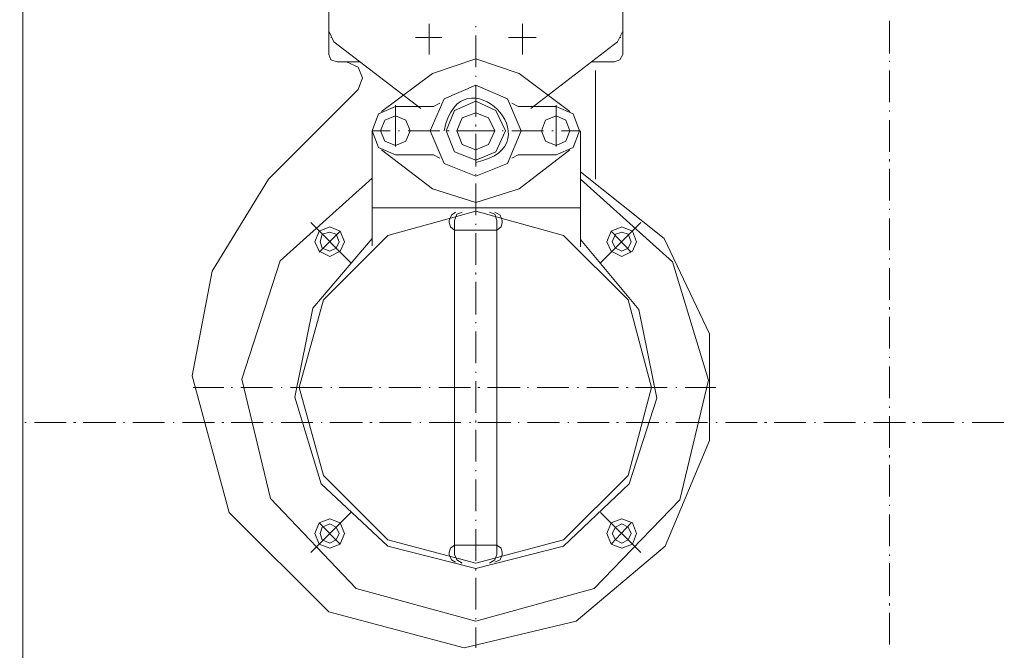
# Model space of a CAD drawing. Extents: x -23500 to 2637, y 21242 to 29547.
# Tile 105 of 121: x -6289 to -5828, y 26816 to 27112. Entities that reach past the tile are written whole.
import ezdxf

# ---------------------------------------------------------------- set-up
doc = ezdxf.new("R2010")
doc.units = 0
doc.header["$LTSCALE"] = 25
doc.layers.get('0').update_dxf_attribs({"linetype": 'CONTINUOUS', "lineweight": 13})

msp = doc.modelspace()

# ---------------------------------------------------------------- linework, layer by layer
at = {"color": 7, "lineweight": 9}
msp.add_circle((-5881.778, 26923.234), 837.495, dxfattribs=at)
for points in [[(-6287.759, 26547.994), (-6287.759, 26547.994), (-6287.759, 27323.766), (-6287.759, 27323.766)], [(-6144.508, 27139.858), (-6144.508, 27139.858), (-6144.508, 27106.643), (-6144.508, 27106.643)], [(-6006.694, 27139.858), (-6006.694, 27139.858), (-6006.694, 27106.643), (-6006.694, 27106.643)], [(-6144.508, 27111.109), (-6144.508, 27111.109), (-6144.508, 27095.744), (-6144.508, 27095.744)], [(-6097.405, 27103.679), (-6097.405, 27103.679), (-6097.405, 27110.112), (-6097.405, 27110.112)], [(-6075.607, 27108.624), (-6075.607, 27108.624), (-6075.607, 27109.129), (-6075.607, 27109.129)], [(-6053.784, 27103.679), (-6053.784, 27103.679), (-6053.784, 27110.112), (-6053.784, 27110.112)], [(-6006.694, 27111.109), (-6006.694, 27111.109), (-6006.694, 27095.744), (-6006.694, 27095.744)], [(-5881.784, 27096.236), (-5881.784, 27096.236), (-5881.784, 27111.601), (-5881.784, 27111.601)], [(-6144.508, 27106.643), (-6144.508, 27106.643), (-6142.023, 27101.686), (-6142.023, 27101.686)], [(-6143.512, 27103.679), (-6143.512, 27103.679), (-6143.02, 27103.679), (-6143.02, 27103.679)], [(-6097.405, 27103.679), (-6097.405, 27103.679), (-6103.851, 27103.679), (-6103.851, 27103.679)], [(-6097.405, 27103.679), (-6097.405, 27103.679), (-6091.464, 27103.679), (-6091.464, 27103.679)], [(-6097.405, 27103.679), (-6097.405, 27103.679), (-6097.405, 27095.744), (-6097.405, 27095.744)], [(-6075.607, 27089.79), (-6075.607, 27089.79), (-6075.607, 27104.663), (-6075.607, 27104.663)], [(-6053.784, 27103.679), (-6053.784, 27103.679), (-6060.23, 27103.679), (-6060.23, 27103.679)], [(-6053.784, 27103.679), (-6053.784, 27103.679), (-6053.784, 27095.744), (-6053.784, 27095.744)], [(-6053.784, 27103.679), (-6053.784, 27103.679), (-6047.351, 27103.679), (-6047.351, 27103.679)], [(-6009.179, 27101.686), (-6009.179, 27101.686), (-6006.694, 27106.643), (-6006.694, 27106.643)], [(-6008.182, 27103.679), (-6008.182, 27103.679), (-6007.691, 27103.679), (-6007.691, 27103.679)], [(-6142.023, 27101.686), (-6142.023, 27101.686), (-6101.379, 27070.465), (-6101.379, 27070.465)], [(-6075.607, 27045.185), (-6037.045, 27053.221), (-6082.432, 27098.608), (-6090.467, 27060.058)], [(-6009.179, 27101.686), (-6009.179, 27101.686), (-6049.823, 27070.465), (-6049.823, 27070.465)], [(-6075.607, 27093.764), (-6075.607, 27093.764), (-6095.93, 27086.813), (-6095.93, 27086.813)], [(-6055.273, 27086.813), (-6055.273, 27086.813), (-6075.607, 27093.764), (-6075.607, 27093.764)], [(-6130.128, 27092.275), (-6130.128, 27092.275), (-6140.535, 27092.275), (-6140.535, 27092.275)], [(-6021.567, 27092.275), (-6021.567, 27092.275), (-6019.586, 27092.275), (-6019.586, 27092.275)], [(-6019.586, 27092.275), (-6019.586, 27092.275), (-6010.668, 27092.275), (-6010.668, 27092.275)], [(-5881.784, 27092.275), (-5881.784, 27092.275), (-5881.784, 27092.767), (-5881.784, 27092.767)], [(-6095.93, 27086.813), (-6095.93, 27086.813), (-6119.721, 27068.976), (-6119.721, 27068.976)], [(-6075.607, 27085.337), (-6075.607, 27085.337), (-6075.607, 27085.829), (-6075.607, 27085.829)], [(-6055.273, 27086.813), (-6055.273, 27086.813), (-6031.482, 27068.976), (-6031.482, 27068.976)], [(-6019.586, 27037.251), (-6019.586, 27037.251), (-6019.586, 27088.302), (-6019.586, 27088.302)], [(-5881.784, 27073.442), (-5881.784, 27073.442), (-5881.784, 27088.302), (-5881.784, 27088.302)], [(-6075.607, 27066.491), (-6075.607, 27066.491), (-6075.607, 27081.364), (-6075.607, 27081.364)], [(-6130.62, 27079.383), (-6130.62, 27079.383), (-6172.752, 27037.251), (-6172.752, 27037.251)], [(-6113.275, 27052.615), (-6113.275, 27052.615), (-6113.275, 27071.953), (-6113.275, 27071.953)], [(-6113.275, 27071.461), (-6113.275, 27071.461), (-6095.425, 27071.461), (-6095.425, 27071.461)], [(-6095.425, 27071.461), (-6095.425, 27071.461), (-6092.448, 27072.95), (-6092.448, 27072.95)], [(-6058.754, 27072.95), (-6058.754, 27072.95), (-6055.777, 27071.461), (-6055.777, 27071.461)], [(-6037.928, 27071.461), (-6037.928, 27071.461), (-6055.777, 27071.461), (-6055.777, 27071.461)], [(-6037.928, 27052.615), (-6037.928, 27052.615), (-6037.928, 27071.953), (-6037.928, 27071.953)], [(-5881.784, 27068.976), (-5881.784, 27068.976), (-5881.784, 27069.468), (-5881.784, 27069.468)], [(-6075.607, 27062.038), (-6075.607, 27062.038), (-6075.607, 27063.022), (-6075.607, 27063.022)], [(-5881.784, 27050.143), (-5881.784, 27050.143), (-5881.784, 27065.015), (-5881.784, 27065.015)], [(-6124.174, 27060.058), (-6124.174, 27060.058), (-6124.174, 27006.017), (-6124.174, 27006.017)], [(-6124.174, 27060.058), (-6124.174, 27060.058), (-6115.747, 27060.058), (-6115.747, 27060.058)], [(-6111.786, 27060.058), (-6111.786, 27060.058), (-6111.294, 27060.058), (-6111.294, 27060.058)], [(-6107.32, 27060.058), (-6107.32, 27060.058), (-6092.448, 27060.058), (-6092.448, 27060.058)], [(-6088.979, 27060.058), (-6088.979, 27060.058), (-6087.995, 27060.058), (-6087.995, 27060.058)], [(-6084.526, 27060.058), (-6084.526, 27060.058), (-6075.607, 27060.058), (-6075.607, 27060.058)], [(-6066.676, 27060.058), (-6066.676, 27060.058), (-6075.607, 27060.058), (-6075.607, 27060.058)], [(-6075.607, 27043.192), (-6075.607, 27043.192), (-6075.607, 27058.569), (-6075.607, 27058.569)], [(-6062.715, 27060.058), (-6062.715, 27060.058), (-6063.207, 27060.058), (-6063.207, 27060.058)], [(-6043.869, 27060.058), (-6043.869, 27060.058), (-6058.754, 27060.058), (-6058.754, 27060.058)], [(-6039.416, 27060.058), (-6039.416, 27060.058), (-6039.908, 27060.058), (-6039.908, 27060.058)], [(-6027.016, 27060.058), (-6027.016, 27060.058), (-6035.455, 27060.058), (-6035.455, 27060.058)], [(-6026.524, 27060.058), (-6026.524, 27060.058), (-6026.524, 27005.525), (-6026.524, 27005.525)], [(-6095.93, 27032.785), (-6095.93, 27032.785), (-6119.721, 27051.127), (-6119.721, 27051.127)], [(-6113.275, 27048.654), (-6113.275, 27048.654), (-6095.425, 27048.654), (-6095.425, 27048.654)], [(-6092.448, 27047.166), (-6092.448, 27047.166), (-6095.425, 27048.654), (-6095.425, 27048.654)], [(-6055.777, 27048.654), (-6055.777, 27048.654), (-6058.754, 27047.166), (-6058.754, 27047.166)], [(-6037.928, 27048.654), (-6037.928, 27048.654), (-6055.777, 27048.654), (-6055.777, 27048.654)], [(-6055.273, 27032.785), (-6055.273, 27032.785), (-6031.482, 27051.127), (-6031.482, 27051.127)], [(-5881.784, 27045.677), (-5881.784, 27045.677), (-5881.784, 27046.674), (-5881.784, 27046.674)], [(-6075.607, 27039.231), (-6075.607, 27039.231), (-6075.607, 27039.723), (-6075.607, 27039.723)], [(-5881.784, 27027.336), (-5881.784, 27027.336), (-5881.784, 27042.208), (-5881.784, 27042.208)], [(-6075.607, 27020.398), (-6075.607, 27020.398), (-6075.607, 27035.27), (-6075.607, 27035.27)], [(-6095.93, 27032.785), (-6095.93, 27032.785), (-6075.607, 27026.339), (-6075.607, 27026.339)], [(-6075.607, 27026.339), (-6075.607, 27026.339), (-6055.273, 27032.785), (-6055.273, 27032.785)], [(-6075.607, 27023.867), (-6075.607, 27023.867), (-6124.174, 27023.867), (-6124.174, 27023.867)], [(-6075.607, 27023.867), (-6075.607, 27023.867), (-6026.524, 27023.867), (-6026.524, 27023.867)], [(-5881.784, 27022.87), (-5881.784, 27022.87), (-5881.784, 27023.375), (-5881.784, 27023.375)], [(-6134.101, 26998.095), (-6134.101, 26998.095), (-6152.935, 27016.929), (-6152.935, 27016.929)], [(-6087.995, 27016.929), (-6087.995, 27016.929), (-6087.995, 27017.912), (-6087.995, 27017.912)], [(-6085.51, 26939.601), (-6085.51, 26939.601), (-6085.51, 27017.912), (-6085.51, 27017.912)], [(-6075.607, 27015.932), (-6075.607, 27015.932), (-6075.607, 27016.424), (-6075.607, 27016.424)], [(-6065.692, 26939.601), (-6065.692, 26939.601), (-6065.692, 27017.912), (-6065.692, 27017.912)], [(-6063.207, 27016.929), (-6063.207, 27016.929), (-6063.207, 27017.912), (-6063.207, 27017.912)], [(-6017.101, 26998.095), (-6017.101, 26998.095), (-5998.267, 27016.929), (-5998.267, 27016.929)], [(-5881.784, 27004.036), (-5881.784, 27004.036), (-5881.784, 27018.909), (-5881.784, 27018.909)], [(-6139.046, 27012.955), (-6139.046, 27012.955), (-6148.961, 27003.052), (-6148.961, 27003.052)], [(-6085.51, 27013.46), (-6085.51, 27013.46), (-6084.526, 27013.46), (-6084.526, 27013.46)], [(-6075.607, 27013.46), (-6075.607, 27013.46), (-6084.526, 27013.46), (-6084.526, 27013.46)], [(-6075.607, 27013.46), (-6075.607, 27013.46), (-6066.676, 27013.46), (-6066.676, 27013.46)], [(-6075.607, 26997.098), (-6075.607, 26997.098), (-6075.607, 27011.971), (-6075.607, 27011.971)], [(-6066.676, 27013.46), (-6066.676, 27013.46), (-6065.692, 27013.46), (-6065.692, 27013.46)], [(-6002.733, 27003.052), (-6002.733, 27003.052), (-6012.156, 27012.955), (-6012.156, 27012.955)], [(-5881.784, 26999.583), (-5881.784, 26999.583), (-5881.784, 27000.075), (-5881.784, 27000.075)], [(-6075.607, 26992.633), (-6075.607, 26992.633), (-6075.607, 26993.629), (-6075.607, 26993.629)], [(-5881.784, 26980.737), (-5881.784, 26980.737), (-5881.784, 26995.61), (-5881.784, 26995.61)], [(-6075.607, 26973.799), (-6075.607, 26973.799), (-6075.607, 26989.164), (-6075.607, 26989.164)], [(-5881.784, 26976.284), (-5881.784, 26976.284), (-5881.784, 26977.268), (-5881.784, 26977.268)], [(-6075.607, 26969.838), (-6075.607, 26969.838), (-6075.607, 26970.33), (-6075.607, 26970.33)], [(-5881.784, 26957.93), (-5881.784, 26957.93), (-5881.784, 26972.803), (-5881.784, 26972.803)], [(-6075.607, 26950.992), (-6075.607, 26950.992), (-6075.607, 26965.865), (-6075.607, 26965.865)], [(-5881.784, 26953.477), (-5881.784, 26953.477), (-5881.784, 26953.969), (-5881.784, 26953.969)], [(-6075.607, 26946.539), (-6075.607, 26946.539), (-6075.607, 26947.031), (-6075.607, 26947.031)], [(-5881.784, 26934.631), (-5881.784, 26934.631), (-5881.784, 26949.504), (-5881.784, 26949.504)], [(-6075.607, 26927.693), (-6075.607, 26927.693), (-6075.607, 26942.566), (-6075.607, 26942.566)], [(-6193.579, 26939.601), (-6193.579, 26939.601), (-6207.947, 26939.601), (-6207.947, 26939.601)], [(-6189.618, 26939.601), (-6189.618, 26939.601), (-6190.11, 26939.601), (-6190.11, 26939.601)], [(-6170.772, 26939.601), (-6170.772, 26939.601), (-6185.644, 26939.601), (-6185.644, 26939.601)], [(-6166.319, 26939.601), (-6166.319, 26939.601), (-6166.811, 26939.601), (-6166.811, 26939.601)], [(-6147.485, 26939.601), (-6147.485, 26939.601), (-6162.345, 26939.601), (-6162.345, 26939.601)], [(-6143.02, 26939.601), (-6143.02, 26939.601), (-6143.512, 26939.601), (-6143.512, 26939.601)], [(-6124.174, 26939.601), (-6124.174, 26939.601), (-6139.551, 26939.601), (-6139.551, 26939.601)], [(-6120.213, 26939.601), (-6120.213, 26939.601), (-6120.705, 26939.601), (-6120.705, 26939.601)], [(-6101.379, 26939.601), (-6101.379, 26939.601), (-6116.252, 26939.601), (-6116.252, 26939.601)], [(-6096.913, 26939.601), (-6096.913, 26939.601), (-6097.405, 26939.601), (-6097.405, 26939.601)], [(-6078.08, 26939.601), (-6078.08, 26939.601), (-6092.952, 26939.601), (-6092.952, 26939.601)], [(-6085.51, 26939.601), (-6085.51, 26939.601), (-6085.51, 26861.277), (-6085.51, 26861.277)], [(-6073.627, 26939.601), (-6073.627, 26939.601), (-6074.611, 26939.601), (-6074.611, 26939.601)], [(-6054.781, 26939.601), (-6054.781, 26939.601), (-6070.145, 26939.601), (-6070.145, 26939.601)], [(-6065.692, 26939.601), (-6065.692, 26939.601), (-6065.692, 26861.277), (-6065.692, 26861.277)], [(-6050.82, 26939.601), (-6050.82, 26939.601), (-6051.312, 26939.601), (-6051.312, 26939.601)], [(-6031.974, 26939.601), (-6031.974, 26939.601), (-6046.846, 26939.601), (-6046.846, 26939.601)], [(-6027.521, 26939.601), (-6027.521, 26939.601), (-6028.013, 26939.601), (-6028.013, 26939.601)], [(-6008.674, 26939.601), (-6008.674, 26939.601), (-6023.547, 26939.601), (-6023.547, 26939.601)], [(-6004.209, 26939.601), (-6004.209, 26939.601), (-6005.205, 26939.601), (-6005.205, 26939.601)], [(-5985.88, 26939.601), (-5985.88, 26939.601), (-6000.752, 26939.601), (-6000.752, 26939.601)], [(-5981.414, 26939.601), (-5981.414, 26939.601), (-5981.919, 26939.601), (-5981.919, 26939.601)], [(-5963.073, 26939.601), (-5963.073, 26939.601), (-5977.453, 26939.601), (-5977.453, 26939.601)], [(-5881.784, 26930.178), (-5881.784, 26930.178), (-5881.784, 26930.67), (-5881.784, 26930.67)], [(-6286.776, 26923.24), (-6286.776, 26923.24), (-6286.271, 26923.24), (-6286.271, 26923.24)], [(-6282.31, 26923.24), (-6282.31, 26923.24), (-6267.437, 26923.24), (-6267.437, 26923.24)], [(-6263.968, 26923.24), (-6263.968, 26923.24), (-6262.972, 26923.24), (-6262.972, 26923.24)], [(-6259.503, 26923.24), (-6259.503, 26923.24), (-6244.138, 26923.24), (-6244.138, 26923.24)], [(-6240.669, 26923.24), (-6240.669, 26923.24), (-6240.165, 26923.24), (-6240.165, 26923.24)], [(-6236.216, 26923.24), (-6236.216, 26923.24), (-6221.344, 26923.24), (-6221.344, 26923.24)], [(-6217.37, 26923.24), (-6217.37, 26923.24), (-6216.878, 26923.24), (-6216.878, 26923.24)], [(-6212.917, 26923.24), (-6212.917, 26923.24), (-6198.045, 26923.24), (-6198.045, 26923.24)], [(-6194.563, 26923.24), (-6194.563, 26923.24), (-6193.579, 26923.24), (-6193.579, 26923.24)], [(-6190.11, 26923.24), (-6190.11, 26923.24), (-6175.237, 26923.24), (-6175.237, 26923.24)], [(-6171.264, 26923.24), (-6171.264, 26923.24), (-6170.772, 26923.24), (-6170.772, 26923.24)], [(-6166.811, 26923.24), (-6166.811, 26923.24), (-6151.938, 26923.24), (-6151.938, 26923.24)], [(-6147.977, 26923.24), (-6147.977, 26923.24), (-6147.485, 26923.24), (-6147.485, 26923.24)], [(-6144.016, 26923.24), (-6144.016, 26923.24), (-6128.639, 26923.24), (-6128.639, 26923.24)], [(-6125.17, 26923.24), (-6125.17, 26923.24), (-6124.174, 26923.24), (-6124.174, 26923.24)], [(-6120.705, 26923.24), (-6120.705, 26923.24), (-6105.845, 26923.24), (-6105.845, 26923.24)], [(-6101.871, 26923.24), (-6101.871, 26923.24), (-6101.379, 26923.24), (-6101.379, 26923.24)], [(-6097.405, 26923.24), (-6097.405, 26923.24), (-6082.533, 26923.24), (-6082.533, 26923.24)], [(-6078.572, 26923.24), (-6078.572, 26923.24), (-6078.08, 26923.24), (-6078.08, 26923.24)], [(-6075.607, 26923.24), (-6075.607, 26923.24), (-6075.607, 26924.237), (-6075.607, 26924.237)], [(-6074.611, 26923.24), (-6074.611, 26923.24), (-6059.246, 26923.24), (-6059.246, 26923.24)], [(-6055.777, 26923.24), (-6055.777, 26923.24), (-6055.273, 26923.24), (-6055.273, 26923.24)], [(-6051.312, 26923.24), (-6051.312, 26923.24), (-6036.439, 26923.24), (-6036.439, 26923.24)], [(-6032.478, 26923.24), (-6032.478, 26923.24), (-6031.974, 26923.24), (-6031.974, 26923.24)], [(-6028.013, 26923.24), (-6028.013, 26923.24), (-6013.14, 26923.24), (-6013.14, 26923.24)], [(-6009.671, 26923.24), (-6009.671, 26923.24), (-6008.674, 26923.24), (-6008.674, 26923.24)], [(-6005.205, 26923.24), (-6005.205, 26923.24), (-5989.841, 26923.24), (-5989.841, 26923.24)], [(-5986.372, 26923.24), (-5986.372, 26923.24), (-5985.88, 26923.24), (-5985.88, 26923.24)], [(-5981.919, 26923.24), (-5981.919, 26923.24), (-5967.046, 26923.24), (-5967.046, 26923.24)], [(-5963.073, 26923.24), (-5963.073, 26923.24), (-5962.581, 26923.24), (-5962.581, 26923.24)], [(-5958.607, 26923.24), (-5958.607, 26923.24), (-5943.747, 26923.24), (-5943.747, 26923.24)], [(-5940.278, 26923.24), (-5940.278, 26923.24), (-5939.282, 26923.24), (-5939.282, 26923.24)], [(-5935.813, 26923.24), (-5935.813, 26923.24), (-5920.94, 26923.24), (-5920.94, 26923.24)], [(-5916.979, 26923.24), (-5916.979, 26923.24), (-5916.487, 26923.24), (-5916.487, 26923.24)], [(-5912.514, 26923.24), (-5912.514, 26923.24), (-5897.641, 26923.24), (-5897.641, 26923.24)], [(-5893.68, 26923.24), (-5893.68, 26923.24), (-5893.188, 26923.24), (-5893.188, 26923.24)], [(-5889.214, 26923.24), (-5889.214, 26923.24), (-5874.342, 26923.24), (-5874.342, 26923.24)], [(-5881.784, 26911.344), (-5881.784, 26911.344), (-5881.784, 26926.217), (-5881.784, 26926.217)], [(-5870.873, 26923.24), (-5870.873, 26923.24), (-5869.889, 26923.24), (-5869.889, 26923.24)], [(-5866.407, 26923.24), (-5866.407, 26923.24), (-5851.535, 26923.24), (-5851.535, 26923.24)], [(-5847.574, 26923.24), (-5847.574, 26923.24), (-5847.082, 26923.24), (-5847.082, 26923.24)], [(-5843.108, 26923.24), (-5843.108, 26923.24), (-5828.248, 26923.24), (-5828.248, 26923.24)], [(-6075.607, 26904.898), (-6075.607, 26904.898), (-6075.607, 26919.771), (-6075.607, 26919.771)], [(-5881.784, 26906.879), (-5881.784, 26906.879), (-5881.784, 26907.875), (-5881.784, 26907.875)], [(-6075.607, 26900.433), (-6075.607, 26900.433), (-6075.607, 26900.925), (-6075.607, 26900.925)], [(-5881.784, 26888.537), (-5881.784, 26888.537), (-5881.784, 26903.41), (-5881.784, 26903.41)], [(-6075.607, 26881.599), (-6075.607, 26881.599), (-6075.607, 26896.472), (-6075.607, 26896.472)], [(-5881.784, 26884.084), (-5881.784, 26884.084), (-5881.784, 26884.576), (-5881.784, 26884.576)], [(-6134.101, 26881.107), (-6134.101, 26881.107), (-6152.935, 26862.261), (-6152.935, 26862.261)], [(-6075.607, 26877.134), (-6075.607, 26877.134), (-6075.607, 26877.638), (-6075.607, 26877.638)], [(-6017.101, 26881.107), (-6017.101, 26881.107), (-5998.267, 26862.261), (-5998.267, 26862.261)], [(-5881.784, 26865.238), (-5881.784, 26865.238), (-5881.784, 26880.111), (-5881.784, 26880.111)], [(-6148.961, 26876.15), (-6148.961, 26876.15), (-6139.046, 26866.235), (-6139.046, 26866.235)], [(-6075.607, 26858.3), (-6075.607, 26858.3), (-6075.607, 26873.173), (-6075.607, 26873.173)], [(-6012.156, 26866.235), (-6012.156, 26866.235), (-6002.733, 26876.15), (-6002.733, 26876.15)], [(-6084.526, 26865.73), (-6084.526, 26865.73), (-6085.51, 26865.73), (-6085.51, 26865.73)], [(-6075.607, 26865.73), (-6075.607, 26865.73), (-6065.692, 26865.73), (-6065.692, 26865.73)], [(-6087.995, 26862.261), (-6087.995, 26862.261), (-6087.995, 26861.277), (-6087.995, 26861.277)], [(-6063.207, 26862.261), (-6063.207, 26862.261), (-6063.207, 26861.277), (-6063.207, 26861.277)], [(-5881.784, 26860.773), (-5881.784, 26860.773), (-5881.784, 26861.277), (-5881.784, 26861.277)], [(-6075.607, 26853.835), (-6075.607, 26853.835), (-6075.607, 26854.831), (-6075.607, 26854.831)], [(-5881.784, 26841.939), (-5881.784, 26841.939), (-5881.784, 26857.304), (-5881.784, 26857.304)], [(-6075.607, 26835.506), (-6075.607, 26835.506), (-6075.607, 26850.366), (-6075.607, 26850.366)], [(-5881.784, 26837.486), (-5881.784, 26837.486), (-5881.784, 26838.47), (-5881.784, 26838.47)], [(-6075.607, 26831.04), (-6075.607, 26831.04), (-6075.607, 26831.532), (-6075.607, 26831.532)], [(-5881.784, 26819.144), (-5881.784, 26819.144), (-5881.784, 26834.017), (-5881.784, 26834.017)], [(-6075.607, 26817.656), (-6075.607, 26817.656), (-6075.607, 26827.079), (-6075.607, 26827.079)]]:
    msp.add_open_spline(points, degree=3, dxfattribs=at)
for points, knots in [([(-6144.508, 27095.744), (-6144.508, 27095.744), (-6143.512, 27093.259), (-6143.512, 27093.259), (-6143.512, 27093.259), (-6140.535, 27092.275), (-6140.535, 27092.275)], [0, 0, 0, 0, 1, 1, 1, 2, 2, 2, 2]), ([(-6010.668, 27092.275), (-6010.668, 27092.275), (-6008.182, 27093.259), (-6008.182, 27093.259), (-6008.182, 27093.259), (-6006.694, 27095.744), (-6006.694, 27095.744)], [0, 0, 0, 0, 1, 1, 1, 2, 2, 2, 2]), ([(-6130.62, 27079.383), (-6130.62, 27079.383), (-6128.639, 27084.845), (-6128.639, 27084.845), (-6128.639, 27084.845), (-6130.62, 27089.79), (-6130.62, 27089.79), (-6130.62, 27089.79), (-6136.082, 27092.275), (-6136.082, 27092.275)], [0, 0, 0, 0, 1, 1, 1, 2, 2, 2, 3, 3, 3, 3]), ([(-6054.289, 27060.058), (-6054.289, 27060.058), (-6060.735, 27074.93), (-6060.735, 27074.93), (-6060.735, 27074.93), (-6075.607, 27081.364), (-6075.607, 27081.364), (-6075.607, 27081.364), (-6090.467, 27074.93), (-6090.467, 27074.93), (-6090.467, 27074.93), (-6096.913, 27060.058), (-6096.913, 27060.058), (-6096.913, 27060.058), (-6090.467, 27044.681), (-6090.467, 27044.681), (-6090.467, 27044.681), (-6075.607, 27038.739), (-6075.607, 27038.739), (-6075.607, 27038.739), (-6060.735, 27044.681), (-6060.735, 27044.681), (-6060.735, 27044.681), (-6054.289, 27060.058), (-6054.289, 27060.058), (-6054.289, 27060.058), (-6054.289, 27060.058), (-6054.289, 27060.058)], [0, 0, 0, 0, 1, 1, 1, 2, 2, 2, 3, 3, 3, 4, 4, 4, 5, 5, 5, 6, 6, 6, 7, 7, 7, 8, 8, 8, 9, 9, 9, 9]), ([(-6113.275, 27071.461), (-6113.275, 27071.461), (-6121.209, 27067.98), (-6121.209, 27067.98), (-6121.209, 27067.98), (-6124.174, 27060.058), (-6124.174, 27060.058), (-6124.174, 27060.058), (-6121.209, 27052.123), (-6121.209, 27052.123), (-6121.209, 27052.123), (-6113.275, 27048.654), (-6113.275, 27048.654)], [0, 0, 0, 0, 1, 1, 1, 2, 2, 2, 3, 3, 3, 4, 4, 4, 4]), ([(-6061.719, 27060.058), (-6061.719, 27060.058), (-6066.184, 27069.468), (-6066.184, 27069.468), (-6066.184, 27069.468), (-6075.607, 27073.934), (-6075.607, 27073.934), (-6075.607, 27073.934), (-6085.51, 27069.468), (-6085.51, 27069.468), (-6085.51, 27069.468), (-6089.483, 27060.058), (-6089.483, 27060.058), (-6089.483, 27060.058), (-6085.51, 27050.143), (-6085.51, 27050.143), (-6085.51, 27050.143), (-6075.607, 27046.169), (-6075.607, 27046.169), (-6075.607, 27046.169), (-6066.184, 27050.143), (-6066.184, 27050.143), (-6066.184, 27050.143), (-6061.719, 27060.058), (-6061.719, 27060.058), (-6061.719, 27060.058), (-6061.719, 27060.058), (-6061.719, 27060.058)], [0, 0, 0, 0, 1, 1, 1, 2, 2, 2, 3, 3, 3, 4, 4, 4, 5, 5, 5, 6, 6, 6, 7, 7, 7, 8, 8, 8, 9, 9, 9, 9]), ([(-6037.928, 27048.654), (-6037.928, 27048.654), (-6029.993, 27052.123), (-6029.993, 27052.123), (-6029.993, 27052.123), (-6027.016, 27060.058), (-6027.016, 27060.058), (-6027.016, 27060.058), (-6029.993, 27067.98), (-6029.993, 27067.98), (-6029.993, 27067.98), (-6037.928, 27071.461), (-6037.928, 27071.461)], [0, 0, 0, 0, 1, 1, 1, 2, 2, 2, 3, 3, 3, 4, 4, 4, 4]), ([(-6106.337, 27060.058), (-6106.337, 27060.058), (-6108.317, 27065.015), (-6108.317, 27065.015), (-6108.317, 27065.015), (-6113.275, 27066.996), (-6113.275, 27066.996), (-6113.275, 27066.996), (-6118.232, 27065.015), (-6118.232, 27065.015), (-6118.232, 27065.015), (-6120.213, 27060.058), (-6120.213, 27060.058), (-6120.213, 27060.058), (-6118.232, 27055.1), (-6118.232, 27055.1), (-6118.232, 27055.1), (-6113.275, 27053.107), (-6113.275, 27053.107), (-6113.275, 27053.107), (-6108.317, 27055.1), (-6108.317, 27055.1), (-6108.317, 27055.1), (-6106.337, 27060.058), (-6106.337, 27060.058), (-6106.337, 27060.058), (-6106.337, 27060.058), (-6106.337, 27060.058)], [0, 0, 0, 0, 1, 1, 1, 2, 2, 2, 3, 3, 3, 4, 4, 4, 5, 5, 5, 6, 6, 6, 7, 7, 7, 8, 8, 8, 9, 9, 9, 9]), ([(-6066.676, 27060.058), (-6066.676, 27060.058), (-6069.653, 27065.999), (-6069.653, 27065.999), (-6069.653, 27065.999), (-6075.607, 27068.484), (-6075.607, 27068.484), (-6075.607, 27068.484), (-6082.041, 27065.999), (-6082.041, 27065.999), (-6082.041, 27065.999), (-6084.526, 27060.058), (-6084.526, 27060.058), (-6084.526, 27060.058), (-6082.041, 27053.612), (-6082.041, 27053.612), (-6082.041, 27053.612), (-6075.607, 27051.127), (-6075.607, 27051.127), (-6075.607, 27051.127), (-6069.653, 27053.612), (-6069.653, 27053.612), (-6069.653, 27053.612), (-6066.676, 27060.058), (-6066.676, 27060.058), (-6066.676, 27060.058), (-6066.676, 27060.058), (-6066.676, 27060.058)], [0, 0, 0, 0, 1, 1, 1, 2, 2, 2, 3, 3, 3, 4, 4, 4, 5, 5, 5, 6, 6, 6, 7, 7, 7, 8, 8, 8, 9, 9, 9, 9]), ([(-6031.482, 27060.058), (-6031.482, 27060.058), (-6033.462, 27065.015), (-6033.462, 27065.015), (-6033.462, 27065.015), (-6037.928, 27066.996), (-6037.928, 27066.996), (-6037.928, 27066.996), (-6042.885, 27065.015), (-6042.885, 27065.015), (-6042.885, 27065.015), (-6044.866, 27060.058), (-6044.866, 27060.058), (-6044.866, 27060.058), (-6042.885, 27055.1), (-6042.885, 27055.1), (-6042.885, 27055.1), (-6037.928, 27053.107), (-6037.928, 27053.107), (-6037.928, 27053.107), (-6033.462, 27055.1), (-6033.462, 27055.1), (-6033.462, 27055.1), (-6031.482, 27060.058), (-6031.482, 27060.058), (-6031.482, 27060.058), (-6031.482, 27060.058), (-6031.482, 27060.058)], [0, 0, 0, 0, 1, 1, 1, 2, 2, 2, 3, 3, 3, 4, 4, 4, 5, 5, 5, 6, 6, 6, 7, 7, 7, 8, 8, 8, 9, 9, 9, 9]), ([(-5966.05, 26914.813), (-5966.05, 26914.813), (-5966.05, 26964.881), (-5966.05, 26964.881), (-5966.05, 26964.881), (-5987.368, 27009.486), (-5987.368, 27009.486), (-5987.368, 27009.486), (-6026.524, 27040.72), (-6026.524, 27040.72)], [0, 0, 0, 0, 1, 1, 1, 2, 2, 2, 3, 3, 3, 3]), ([(-6172.752, 27037.251), (-6172.752, 27037.251), (-6199.028, 26994.121), (-6199.028, 26994.121), (-6199.028, 26994.121), (-6208.452, 26945.051), (-6208.452, 26945.051)], [0, 0, 0, 0, 1, 1, 1, 2, 2, 2, 2]), ([(-6124.174, 27037.743), (-6124.174, 27037.743), (-6167.303, 26999.079), (-6167.303, 26999.079), (-6167.303, 26999.079), (-6185.152, 26943.562), (-6185.152, 26943.562), (-6185.152, 26943.562), (-6171.768, 26887.541), (-6171.768, 26887.541), (-6171.768, 26887.541), (-6131.616, 26845.408), (-6131.616, 26845.408), (-6131.616, 26845.408), (-6075.607, 26830.043), (-6075.607, 26830.043)], [0, 0, 0, 0, 1, 1, 1, 2, 2, 2, 3, 3, 3, 4, 4, 4, 5, 5, 5, 5]), ([(-6075.607, 26830.043), (-6075.607, 26830.043), (-6020.078, 26845.408), (-6020.078, 26845.408), (-6020.078, 26845.408), (-5979.926, 26887.049), (-5979.926, 26887.049), (-5979.926, 26887.049), (-5966.542, 26943.07), (-5966.542, 26943.07), (-5966.542, 26943.07), (-5983.395, 26998.587), (-5983.395, 26998.587), (-5983.395, 26998.587), (-6026.524, 27037.251), (-6026.524, 27037.251)], [0, 0, 0, 0, 1, 1, 1, 2, 2, 2, 3, 3, 3, 4, 4, 4, 5, 5, 5, 5]), ([(-6075.607, 27022.378), (-6075.607, 27022.378), (-6116.744, 27010.974), (-6116.744, 27010.974), (-6116.744, 27010.974), (-6146.981, 26980.737), (-6146.981, 26980.737), (-6146.981, 26980.737), (-6158.384, 26939.601), (-6158.384, 26939.601), (-6158.384, 26939.601), (-6146.981, 26898.452), (-6146.981, 26898.452), (-6146.981, 26898.452), (-6116.744, 26868.215), (-6116.744, 26868.215), (-6116.744, 26868.215), (-6075.607, 26857.304), (-6075.607, 26857.304)], [0, 0, 0, 0, 1, 1, 1, 2, 2, 2, 3, 3, 3, 4, 4, 4, 5, 5, 5, 6, 6, 6, 6]), ([(-6085.018, 27021.886), (-6085.018, 27021.886), (-6086.998, 27020.398), (-6086.998, 27020.398), (-6086.998, 27020.398), (-6087.995, 27017.912), (-6087.995, 27017.912)], [0, 0, 0, 0, 1, 1, 1, 2, 2, 2, 2]), ([(-6082.041, 27021.886), (-6082.041, 27021.886), (-6084.526, 27020.889), (-6084.526, 27020.889), (-6084.526, 27020.889), (-6085.51, 27017.912), (-6085.51, 27017.912)], [0, 0, 0, 0, 1, 1, 1, 2, 2, 2, 2]), ([(-6075.607, 26857.304), (-6075.607, 26857.304), (-6034.459, 26868.215), (-6034.459, 26868.215), (-6034.459, 26868.215), (-6004.209, 26898.452), (-6004.209, 26898.452), (-6004.209, 26898.452), (-5993.31, 26939.601), (-5993.31, 26939.601), (-5993.31, 26939.601), (-6004.209, 26980.737), (-6004.209, 26980.737), (-6004.209, 26980.737), (-6034.459, 27010.974), (-6034.459, 27010.974), (-6034.459, 27010.974), (-6075.607, 27022.378), (-6075.607, 27022.378)], [0, 0, 0, 0, 1, 1, 1, 2, 2, 2, 3, 3, 3, 4, 4, 4, 5, 5, 5, 6, 6, 6, 6]), ([(-6065.692, 27017.912), (-6065.692, 27017.912), (-6066.676, 27020.889), (-6066.676, 27020.889), (-6066.676, 27020.889), (-6069.161, 27021.886), (-6069.161, 27021.886)], [0, 0, 0, 0, 1, 1, 1, 2, 2, 2, 2]), ([(-6063.207, 27017.912), (-6063.207, 27017.912), (-6064.204, 27020.398), (-6064.204, 27020.398), (-6064.204, 27020.398), (-6066.676, 27021.886), (-6066.676, 27021.886)], [0, 0, 0, 0, 1, 1, 1, 2, 2, 2, 2]), ([(-6087.995, 27016.929), (-6087.995, 27016.929), (-6087.49, 27014.935), (-6087.49, 27014.935), (-6087.49, 27014.935), (-6085.51, 27013.46), (-6085.51, 27013.46)], [0, 0, 0, 0, 1, 1, 1, 2, 2, 2, 2]), ([(-6065.692, 27013.46), (-6065.692, 27013.46), (-6063.699, 27014.935), (-6063.699, 27014.935), (-6063.699, 27014.935), (-6063.207, 27016.929), (-6063.207, 27016.929)], [0, 0, 0, 0, 1, 1, 1, 2, 2, 2, 2]), ([(-6137.066, 27007.997), (-6137.066, 27007.997), (-6139.046, 27012.955), (-6139.046, 27012.955), (-6139.046, 27012.955), (-6144.016, 27014.935), (-6144.016, 27014.935), (-6144.016, 27014.935), (-6148.961, 27012.955), (-6148.961, 27012.955), (-6148.961, 27012.955), (-6150.954, 27007.997), (-6150.954, 27007.997), (-6150.954, 27007.997), (-6148.961, 27003.544), (-6148.961, 27003.544), (-6148.961, 27003.544), (-6144.016, 27001.072), (-6144.016, 27001.072), (-6144.016, 27001.072), (-6139.046, 27003.544), (-6139.046, 27003.544), (-6139.046, 27003.544), (-6137.066, 27007.997), (-6137.066, 27007.997), (-6137.066, 27007.997), (-6137.066, 27007.997), (-6137.066, 27007.997)], [0, 0, 0, 0, 1, 1, 1, 2, 2, 2, 3, 3, 3, 4, 4, 4, 5, 5, 5, 6, 6, 6, 7, 7, 7, 8, 8, 8, 9, 9, 9, 9]), ([(-6139.551, 27007.997), (-6139.551, 27007.997), (-6141.039, 27011.466), (-6141.039, 27011.466), (-6141.039, 27011.466), (-6144.016, 27012.463), (-6144.016, 27012.463), (-6144.016, 27012.463), (-6147.485, 27011.466), (-6147.485, 27011.466), (-6147.485, 27011.466), (-6148.469, 27007.997), (-6148.469, 27007.997), (-6148.469, 27007.997), (-6147.485, 27005.033), (-6147.485, 27005.033), (-6147.485, 27005.033), (-6144.016, 27003.544), (-6144.016, 27003.544), (-6144.016, 27003.544), (-6141.039, 27005.033), (-6141.039, 27005.033), (-6141.039, 27005.033), (-6139.551, 27007.997), (-6139.551, 27007.997), (-6139.551, 27007.997), (-6139.551, 27007.997), (-6139.551, 27007.997)], [0, 0, 0, 0, 1, 1, 1, 2, 2, 2, 3, 3, 3, 4, 4, 4, 5, 5, 5, 6, 6, 6, 7, 7, 7, 8, 8, 8, 9, 9, 9, 9]), ([(-6000.248, 27007.997), (-6000.248, 27007.997), (-6002.228, 27012.955), (-6002.228, 27012.955), (-6002.228, 27012.955), (-6007.186, 27014.935), (-6007.186, 27014.935), (-6007.186, 27014.935), (-6012.156, 27012.955), (-6012.156, 27012.955), (-6012.156, 27012.955), (-6014.137, 27007.997), (-6014.137, 27007.997), (-6014.137, 27007.997), (-6012.156, 27003.544), (-6012.156, 27003.544), (-6012.156, 27003.544), (-6007.186, 27001.072), (-6007.186, 27001.072), (-6007.186, 27001.072), (-6002.228, 27003.544), (-6002.228, 27003.544), (-6002.228, 27003.544), (-6000.248, 27007.997), (-6000.248, 27007.997), (-6000.248, 27007.997), (-6000.248, 27007.997), (-6000.248, 27007.997)], [0, 0, 0, 0, 1, 1, 1, 2, 2, 2, 3, 3, 3, 4, 4, 4, 5, 5, 5, 6, 6, 6, 7, 7, 7, 8, 8, 8, 9, 9, 9, 9]), ([(-6002.733, 27007.997), (-6002.733, 27007.997), (-6004.209, 27011.466), (-6004.209, 27011.466), (-6004.209, 27011.466), (-6007.186, 27012.463), (-6007.186, 27012.463), (-6007.186, 27012.463), (-6010.163, 27011.466), (-6010.163, 27011.466), (-6010.163, 27011.466), (-6011.651, 27007.997), (-6011.651, 27007.997), (-6011.651, 27007.997), (-6010.163, 27005.033), (-6010.163, 27005.033), (-6010.163, 27005.033), (-6007.186, 27003.544), (-6007.186, 27003.544), (-6007.186, 27003.544), (-6004.209, 27005.033), (-6004.209, 27005.033), (-6004.209, 27005.033), (-6002.733, 27007.997), (-6002.733, 27007.997), (-6002.733, 27007.997), (-6002.733, 27007.997), (-6002.733, 27007.997)], [0, 0, 0, 0, 1, 1, 1, 2, 2, 2, 3, 3, 3, 4, 4, 4, 5, 5, 5, 6, 6, 6, 7, 7, 7, 8, 8, 8, 9, 9, 9, 9]), ([(-6124.174, 27009.486), (-6124.174, 27009.486), (-6151.938, 26976.776), (-6151.938, 26976.776), (-6151.938, 26976.776), (-6160.365, 26935.136), (-6160.365, 26935.136), (-6160.365, 26935.136), (-6147.977, 26894.491), (-6147.977, 26894.491), (-6147.977, 26894.491), (-6116.744, 26865.238), (-6116.744, 26865.238), (-6116.744, 26865.238), (-6075.607, 26854.831), (-6075.607, 26854.831)], [0, 0, 0, 0, 1, 1, 1, 2, 2, 2, 3, 3, 3, 4, 4, 4, 5, 5, 5, 5]), ([(-6075.607, 26854.831), (-6075.607, 26854.831), (-6034.459, 26865.238), (-6034.459, 26865.238), (-6034.459, 26865.238), (-6003.717, 26894.491), (-6003.717, 26894.491), (-6003.717, 26894.491), (-5990.837, 26934.631), (-5990.837, 26934.631), (-5990.837, 26934.631), (-5999.264, 26976.284), (-5999.264, 26976.284), (-5999.264, 26976.284), (-6026.524, 27008.994), (-6026.524, 27008.994)], [0, 0, 0, 0, 1, 1, 1, 2, 2, 2, 3, 3, 3, 4, 4, 4, 5, 5, 5, 5]), ([(-6208.452, 26945.051), (-6208.452, 26945.051), (-6191.107, 26881.107), (-6191.107, 26881.107), (-6191.107, 26881.107), (-6144.508, 26834.509), (-6144.508, 26834.509), (-6144.508, 26834.509), (-6081.057, 26817.656), (-6081.057, 26817.656)], [0, 0, 0, 0, 1, 1, 1, 2, 2, 2, 3, 3, 3, 3]), ([(-6081.057, 26817.656), (-6081.057, 26817.656), (-6028.505, 26830.043), (-6028.505, 26830.043), (-6028.505, 26830.043), (-5986.876, 26865.238), (-5986.876, 26865.238), (-5986.876, 26865.238), (-5966.05, 26914.813), (-5966.05, 26914.813)], [0, 0, 0, 0, 1, 1, 1, 2, 2, 2, 3, 3, 3, 3]), ([(-6137.066, 26871.192), (-6137.066, 26871.192), (-6139.046, 26876.15), (-6139.046, 26876.15), (-6139.046, 26876.15), (-6144.016, 26878.13), (-6144.016, 26878.13), (-6144.016, 26878.13), (-6148.961, 26876.15), (-6148.961, 26876.15), (-6148.961, 26876.15), (-6150.954, 26871.192), (-6150.954, 26871.192), (-6150.954, 26871.192), (-6148.961, 26866.235), (-6148.961, 26866.235), (-6148.961, 26866.235), (-6144.016, 26864.242), (-6144.016, 26864.242), (-6144.016, 26864.242), (-6139.046, 26866.235), (-6139.046, 26866.235), (-6139.046, 26866.235), (-6137.066, 26871.192), (-6137.066, 26871.192), (-6137.066, 26871.192), (-6137.066, 26871.192), (-6137.066, 26871.192)], [0, 0, 0, 0, 1, 1, 1, 2, 2, 2, 3, 3, 3, 4, 4, 4, 5, 5, 5, 6, 6, 6, 7, 7, 7, 8, 8, 8, 9, 9, 9, 9]), ([(-6000.248, 26871.192), (-6000.248, 26871.192), (-6002.228, 26876.15), (-6002.228, 26876.15), (-6002.228, 26876.15), (-6007.186, 26878.13), (-6007.186, 26878.13), (-6007.186, 26878.13), (-6012.156, 26876.15), (-6012.156, 26876.15), (-6012.156, 26876.15), (-6014.137, 26871.192), (-6014.137, 26871.192), (-6014.137, 26871.192), (-6012.156, 26866.235), (-6012.156, 26866.235), (-6012.156, 26866.235), (-6007.186, 26864.242), (-6007.186, 26864.242), (-6007.186, 26864.242), (-6002.228, 26866.235), (-6002.228, 26866.235), (-6002.228, 26866.235), (-6000.248, 26871.192), (-6000.248, 26871.192), (-6000.248, 26871.192), (-6000.248, 26871.192), (-6000.248, 26871.192)], [0, 0, 0, 0, 1, 1, 1, 2, 2, 2, 3, 3, 3, 4, 4, 4, 5, 5, 5, 6, 6, 6, 7, 7, 7, 8, 8, 8, 9, 9, 9, 9]), ([(-6139.551, 26871.192), (-6139.551, 26871.192), (-6141.039, 26874.157), (-6141.039, 26874.157), (-6141.039, 26874.157), (-6144.016, 26875.645), (-6144.016, 26875.645), (-6144.016, 26875.645), (-6147.485, 26874.157), (-6147.485, 26874.157), (-6147.485, 26874.157), (-6148.469, 26871.192), (-6148.469, 26871.192), (-6148.469, 26871.192), (-6147.485, 26868.215), (-6147.485, 26868.215), (-6147.485, 26868.215), (-6144.016, 26866.727), (-6144.016, 26866.727), (-6144.016, 26866.727), (-6141.039, 26868.215), (-6141.039, 26868.215), (-6141.039, 26868.215), (-6139.551, 26871.192), (-6139.551, 26871.192), (-6139.551, 26871.192), (-6139.551, 26871.192), (-6139.551, 26871.192)], [0, 0, 0, 0, 1, 1, 1, 2, 2, 2, 3, 3, 3, 4, 4, 4, 5, 5, 5, 6, 6, 6, 7, 7, 7, 8, 8, 8, 9, 9, 9, 9]), ([(-6002.733, 26871.192), (-6002.733, 26871.192), (-6004.209, 26874.157), (-6004.209, 26874.157), (-6004.209, 26874.157), (-6007.186, 26875.645), (-6007.186, 26875.645), (-6007.186, 26875.645), (-6010.163, 26874.157), (-6010.163, 26874.157), (-6010.163, 26874.157), (-6011.651, 26871.192), (-6011.651, 26871.192), (-6011.651, 26871.192), (-6010.163, 26868.215), (-6010.163, 26868.215), (-6010.163, 26868.215), (-6007.186, 26866.727), (-6007.186, 26866.727), (-6007.186, 26866.727), (-6004.209, 26868.215), (-6004.209, 26868.215), (-6004.209, 26868.215), (-6002.733, 26871.192), (-6002.733, 26871.192), (-6002.733, 26871.192), (-6002.733, 26871.192), (-6002.733, 26871.192)], [0, 0, 0, 0, 1, 1, 1, 2, 2, 2, 3, 3, 3, 4, 4, 4, 5, 5, 5, 6, 6, 6, 7, 7, 7, 8, 8, 8, 9, 9, 9, 9]), ([(-6085.51, 26865.73), (-6085.51, 26865.73), (-6087.49, 26864.242), (-6087.49, 26864.242), (-6087.49, 26864.242), (-6087.995, 26862.261), (-6087.995, 26862.261)], [0, 0, 0, 0, 1, 1, 1, 2, 2, 2, 2]), ([(-6075.607, 26865.73), (-6075.607, 26865.73), (-6084.526, 26865.73), (-6084.526, 26865.73), (-6084.526, 26865.73), (-6075.607, 26865.73), (-6075.607, 26865.73), (-6075.607, 26865.73), (-6075.607, 26865.73), (-6075.607, 26865.73)], [0, 0, 0, 0, 1, 1, 1, 2, 2, 2, 3, 3, 3, 3]), ([(-6063.207, 26862.261), (-6063.207, 26862.261), (-6063.699, 26864.242), (-6063.699, 26864.242), (-6063.699, 26864.242), (-6065.692, 26865.73), (-6065.692, 26865.73)], [0, 0, 0, 0, 1, 1, 1, 2, 2, 2, 2]), ([(-6087.995, 26861.277), (-6087.995, 26861.277), (-6086.998, 26858.792), (-6086.998, 26858.792), (-6086.998, 26858.792), (-6085.018, 26857.808), (-6085.018, 26857.808)], [0, 0, 0, 0, 1, 1, 1, 2, 2, 2, 2]), ([(-6085.51, 26861.277), (-6085.51, 26861.277), (-6084.526, 26858.792), (-6084.526, 26858.792), (-6084.526, 26858.792), (-6082.041, 26857.304), (-6082.041, 26857.304)], [0, 0, 0, 0, 1, 1, 1, 2, 2, 2, 2]), ([(-6069.161, 26857.304), (-6069.161, 26857.304), (-6066.676, 26858.792), (-6066.676, 26858.792), (-6066.676, 26858.792), (-6065.692, 26861.277), (-6065.692, 26861.277)], [0, 0, 0, 0, 1, 1, 1, 2, 2, 2, 2]), ([(-6066.676, 26857.808), (-6066.676, 26857.808), (-6064.204, 26858.792), (-6064.204, 26858.792), (-6064.204, 26858.792), (-6063.207, 26861.277), (-6063.207, 26861.277)], [0, 0, 0, 0, 1, 1, 1, 2, 2, 2, 2])]:
    msp.add_open_spline(points, degree=3, knots=knots, dxfattribs=at)

doc.saveas('drawing.dxf')
